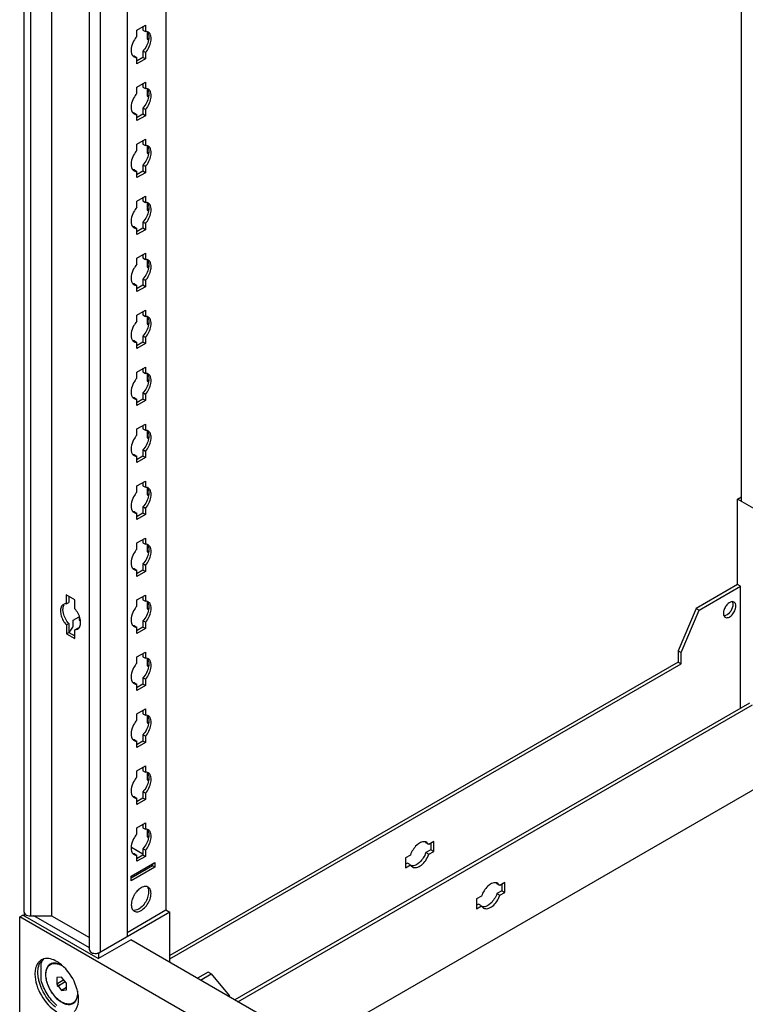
# Model space of a CAD drawing. Header units: millimetres. Extents: x 474 to 1324, y 193 to 2317.
# Tile 8 of 39: x 474 to 734, y 564 to 917. Entities that reach past the tile are written whole.
import ezdxf

# ---------------------------------------------------------------- set-up
doc = ezdxf.new("R2010")
doc.units = ezdxf.units.MM
doc.header["$LTSCALE"] = 163.201859
doc.layers.get('0').update_dxf_attribs({"linetype": 'CONTINUOUS'})
doc.layers.add('INTFCLR_91591', color=7, linetype='CONTINUOUS')
doc.layers.add('INTFCLR_97', color=7, linetype='CONTINUOUS')

msp = doc.modelspace()

# ---------------------------------------------------------------- linework, layer by layer
at = {"color": 7}
for p, q in [((475.64, 596.99), (475.64, 2105.07)), ((477.89, 2103.77), (477.89, 595.69)), ((485.44, 2100.09), (485.44, 595.69)), ((498.97, 583.52), (498.97, 2091.6)), ((502.81, 2090.07), (502.81, 582.6)), ((512.43, 2084.52), (512.43, 588.15)), ((526.32, 2076.49), (526.32, 597.8)), ((732.45, 744.16), (732.45, 1957.49)), ((515.97, 913), (519.01, 914.75)), ((518.12, 914.24), (518.12, 913.04)), ((519.01, 914.75), (519.01, 912.53)), ((515.97, 910.77), (515.97, 913)), ((518.12, 913.04), (519.01, 912.53)), ((519.68, 912.29), (519.68, 909.79)), ((520.12, 910.04), (519.68, 909.79)), ((519.68, 909.79), (520.12, 909.54)), ((515.08, 903.73), (515.97, 903.22)), ((515.97, 900.99), (515.97, 903.22)), ((518.12, 903.26), (516.05, 902.06)), ((519.01, 904.97), (518.12, 905.48)), ((518.12, 905.48), (518.12, 903.26)), ((519.01, 902.75), (518.12, 903.26)), ((519.01, 904.97), (519.01, 902.75)), ((519.01, 902.75), (515.97, 900.99)), ((515.97, 892.58), (519.01, 894.34)), ((515.97, 890.36), (515.97, 892.58)), ((518.12, 893.83), (518.12, 892.62)), ((518.12, 892.62), (519.01, 892.11)), ((519.01, 894.34), (519.01, 892.11)), ((519.68, 891.87), (519.68, 889.38)), ((520.12, 889.63), (519.68, 889.38)), ((519.68, 889.38), (520.12, 889.12)), ((515.08, 883.32), (515.97, 882.81)), ((515.97, 880.58), (515.97, 882.81)), ((519.01, 882.34), (515.97, 880.58)), ((518.12, 882.85), (516.05, 881.65)), ((519.01, 884.56), (518.12, 885.07)), ((518.12, 885.07), (518.12, 882.85)), ((519.01, 882.34), (518.12, 882.85)), ((519.01, 884.56), (519.01, 882.34)), ((515.97, 872.17), (519.01, 873.93)), ((515.97, 869.94), (515.97, 872.17)), ((518.12, 873.42), (518.12, 872.21)), ((518.12, 872.21), (519.01, 871.7)), ((519.01, 873.93), (519.01, 871.7)), ((519.68, 871.46), (519.68, 868.97)), ((520.12, 869.22), (519.68, 868.97)), ((519.68, 868.97), (520.12, 868.71)), ((519.01, 864.15), (518.12, 864.66)), ((518.12, 864.66), (518.12, 862.43)), ((515.08, 862.9), (515.97, 862.39)), ((515.97, 860.17), (515.97, 862.39)), ((519.01, 861.92), (515.97, 860.17)), ((518.12, 862.43), (516.05, 861.23)), ((519.01, 861.92), (518.12, 862.43)), ((519.01, 864.15), (519.01, 861.92)), ((515.97, 851.76), (519.01, 853.51)), ((515.97, 849.53), (515.97, 851.76)), ((518.12, 853), (518.12, 851.8)), ((518.12, 851.8), (519.01, 851.29)), ((519.01, 853.51), (519.01, 851.29)), ((519.68, 851.05), (519.68, 848.55)), ((520.12, 848.81), (519.68, 848.55)), ((519.68, 848.55), (520.12, 848.3)), ((519.01, 843.74), (518.12, 844.25)), ((518.12, 844.25), (518.12, 842.02)), ((519.01, 843.74), (519.01, 841.51)), ((515.08, 842.49), (515.97, 841.98)), ((515.97, 839.75), (515.97, 841.98)), ((519.01, 841.51), (515.97, 839.75)), ((518.12, 842.02), (516.05, 840.82)), ((519.01, 841.51), (518.12, 842.02)), ((515.97, 831.34), (519.01, 833.1)), ((518.12, 832.59), (518.12, 831.39)), ((519.01, 833.1), (519.01, 830.88)), ((515.97, 829.12), (515.97, 831.34)), ((518.12, 831.39), (519.01, 830.88)), ((519.68, 830.64), (519.68, 828.14)), ((520.12, 828.39), (519.68, 828.14)), ((519.68, 828.14), (520.12, 827.89)), ((515.08, 822.08), (515.97, 821.57)), ((519.01, 823.32), (518.12, 823.83)), ((518.12, 823.83), (518.12, 821.61)), ((519.01, 823.32), (519.01, 821.1)), ((515.97, 819.34), (515.97, 821.57)), ((519.01, 821.1), (515.97, 819.34)), ((518.12, 821.61), (516.05, 820.41)), ((519.01, 821.1), (518.12, 821.61)), ((515.97, 810.93), (519.01, 812.69)), ((518.12, 812.18), (518.12, 810.97)), ((519.01, 812.69), (519.01, 810.46)), ((515.97, 808.71), (515.97, 810.93)), ((518.12, 810.97), (519.01, 810.46)), ((519.68, 810.22), (519.68, 807.73)), ((520.12, 807.98), (519.68, 807.73)), ((519.68, 807.73), (520.12, 807.47)), ((515.08, 801.67), (515.97, 801.15)), ((515.97, 798.93), (515.97, 801.15)), ((518.12, 801.2), (516.05, 800)), ((519.01, 802.91), (518.12, 803.42)), ((518.12, 803.42), (518.12, 801.2)), ((519.01, 800.69), (518.12, 801.2)), ((519.01, 802.91), (519.01, 800.69)), ((519.01, 800.69), (515.97, 798.93)), ((515.97, 790.52), (519.01, 792.28)), ((515.97, 788.29), (515.97, 790.52)), ((518.12, 791.76), (518.12, 790.56)), ((518.12, 790.56), (519.01, 790.05)), ((519.01, 792.28), (519.01, 790.05)), ((519.68, 789.81), (519.68, 787.31)), ((520.12, 787.57), (519.68, 787.31)), ((519.68, 787.31), (520.12, 787.06)), ((515.08, 781.25), (515.97, 780.74)), ((515.97, 778.52), (515.97, 780.74)), ((519.01, 780.27), (515.97, 778.52)), ((518.12, 780.78), (516.05, 779.58)), ((519.01, 782.5), (518.12, 783.01)), ((518.12, 783.01), (518.12, 780.78)), ((519.01, 780.27), (518.12, 780.78)), ((519.01, 782.5), (519.01, 780.27)), ((515.97, 770.11), (519.01, 771.86)), ((515.97, 767.88), (515.97, 770.11)), ((518.12, 771.35), (518.12, 770.15)), ((518.12, 770.15), (519.01, 769.64)), ((519.01, 771.86), (519.01, 769.64)), ((519.68, 769.4), (519.68, 766.9)), ((520.12, 767.16), (519.68, 766.9)), ((519.68, 766.9), (520.12, 766.65)), ((519.01, 762.09), (518.12, 762.6)), ((518.12, 762.6), (518.12, 760.37)), ((519.01, 762.09), (519.01, 759.86)), ((515.08, 760.84), (515.97, 760.33)), ((515.97, 758.1), (515.97, 760.33)), ((519.01, 759.86), (515.97, 758.1)), ((518.12, 760.37), (516.05, 759.17)), ((519.01, 759.86), (518.12, 760.37)), ((515.97, 749.69), (519.01, 751.45)), ((519.01, 751.45), (519.01, 749.22)), ((515.97, 747.47), (515.97, 749.69)), ((518.12, 750.94), (518.12, 749.74)), ((518.12, 749.74), (519.01, 749.22)), ((519.68, 748.99), (519.68, 746.49)), ((520.12, 746.74), (519.68, 746.49)), ((519.68, 746.49), (520.12, 746.24)), ((731.03, 744.98), (732.45, 745.79)), ((757.55, 729.67), (731.03, 744.98)), ((731.03, 714.36), (731.03, 744.98)), ((519.01, 741.67), (518.12, 742.18)), ((518.12, 742.18), (518.12, 739.96)), ((519.01, 741.67), (519.01, 739.45)), ((515.08, 740.43), (515.97, 739.92)), ((515.97, 737.69), (515.97, 739.92)), ((519.01, 739.45), (515.97, 737.69)), ((518.12, 739.96), (516.05, 738.76)), ((519.01, 739.45), (518.12, 739.96)), ((515.97, 729.28), (519.01, 731.04)), ((518.12, 730.53), (518.12, 729.32)), ((519.01, 731.04), (519.01, 728.81)), ((515.97, 727.06), (515.97, 729.28)), ((518.12, 729.32), (519.01, 728.81)), ((519.68, 728.57), (519.68, 726.08)), ((520.12, 726.33), (519.68, 726.08)), ((519.68, 726.08), (520.12, 725.82)), ((515.08, 720.01), (515.97, 719.5)), ((519.01, 721.26), (518.12, 721.77)), ((518.12, 721.77), (518.12, 719.55)), ((519.01, 721.26), (519.01, 719.03)), ((515.97, 717.28), (515.97, 719.5)), ((519.01, 719.03), (515.97, 717.28)), ((518.12, 719.55), (516.05, 718.35)), ((519.01, 719.03), (518.12, 719.55)), ((731.03, 714.36), (716.18, 705.78)), ((717.24, 705.17), (732.09, 713.75)), ((732.09, 713.75), (731.03, 714.36)), ((732.09, 670.06), (732.09, 713.75)), ((493.73, 708.89), (490.69, 710.64)), ((490.69, 710.64), (490.69, 707.48)), ((491.57, 710.13), (491.57, 707.99)), ((515.97, 708.87), (519.01, 710.62)), ((518.12, 710.11), (518.12, 708.91)), ((519.01, 710.62), (519.01, 708.4)), ((490.69, 707.48), (491.57, 707.99)), ((493.73, 705.73), (493.73, 708.89)), ((515.97, 706.64), (515.97, 708.87)), ((518.12, 708.91), (519.01, 708.4)), ((519.68, 708.16), (519.68, 705.66)), ((520.12, 705.92), (519.68, 705.66)), ((519.68, 705.66), (520.12, 705.41)), ((716.18, 705.78), (709.82, 690.68)), ((716.18, 705.78), (717.24, 705.17)), ((493.16, 701.62), (495.32, 702.87)), ((495.32, 703.01), (495.32, 701.66)), ((710.88, 690.07), (717.24, 705.17)), ((491.59, 700.42), (490.7, 699.91)), ((490.7, 699.91), (490.7, 696.75)), ((491.59, 700.42), (491.59, 697.26)), ((493.16, 699.4), (493.16, 701.62)), ((493.74, 698.17), (494.63, 698.68)), ((495.32, 701.66), (495.71, 701.44)), ((515.08, 699.6), (515.97, 699.09)), ((515.97, 696.87), (515.97, 699.09)), ((519.01, 698.62), (515.97, 696.87)), ((518.12, 699.13), (516.05, 697.93)), ((519.01, 700.85), (518.12, 701.36)), ((518.12, 701.36), (518.12, 699.13)), ((519.01, 698.62), (518.12, 699.13)), ((519.01, 700.85), (519.01, 698.62)), ((490.7, 696.75), (491.59, 697.26)), ((490.7, 696.75), (493.74, 695)), ((491.59, 697.26), (493.74, 696.02)), ((493.74, 698.17), (494.76, 698.41)), ((493.74, 695), (493.74, 698.17)), ((515.97, 688.46), (519.01, 690.21)), ((515.97, 686.23), (515.97, 688.46)), ((518.12, 689.7), (518.12, 688.5)), ((518.12, 688.5), (519.01, 687.99)), ((519.01, 690.21), (519.01, 687.99)), ((709.82, 690.68), (710.88, 690.07)), ((709.82, 690.68), (709.82, 686.6)), ((710.88, 685.98), (710.88, 690.07)), ((519.68, 687.75), (519.68, 685.25)), ((520.12, 685.51), (519.68, 685.25)), ((519.68, 685.25), (520.12, 685)), ((709.82, 686.6), (527.74, 581.47)), ((527.74, 580.25), (710.88, 685.98)), ((709.82, 686.6), (710.88, 685.98)), ((519.01, 680.44), (518.12, 680.95)), ((518.12, 680.95), (518.12, 678.72)), ((515.08, 679.19), (515.97, 678.68)), ((515.97, 676.45), (515.97, 678.68)), ((519.01, 678.21), (515.97, 676.45)), ((518.12, 678.72), (516.05, 677.52)), ((519.01, 678.21), (518.12, 678.72)), ((519.01, 680.44), (519.01, 678.21)), ((735.27, 671.9), (551.07, 565.55)), ((552.13, 564.94), (736.33, 671.29)), ((515.97, 668.04), (519.01, 669.8)), ((515.97, 665.82), (515.97, 668.04)), ((518.12, 669.29), (518.12, 668.08)), ((518.12, 668.08), (519.01, 667.57)), ((519.01, 669.8), (519.01, 667.57)), ((519.68, 667.34), (519.68, 664.84)), ((520.12, 665.09), (519.68, 664.84)), ((519.68, 664.84), (520.12, 664.59)), ((519.01, 660.02), (518.12, 660.53)), ((518.12, 660.53), (518.12, 658.31)), ((519.01, 660.02), (519.01, 657.8)), ((515.08, 658.78), (515.97, 658.27)), ((515.97, 656.04), (515.97, 658.27)), ((519.01, 657.8), (515.97, 656.04)), ((518.12, 658.31), (516.05, 657.11)), ((519.01, 657.8), (518.12, 658.31)), ((758.25, 653.32), (578.65, 549.63)), ((515.97, 647.63), (519.01, 649.39)), ((519.01, 649.39), (519.01, 647.16)), ((515.97, 645.41), (515.97, 647.63)), ((518.12, 648.88), (518.12, 647.67)), ((518.12, 647.67), (519.01, 647.16)), ((519.68, 646.92), (519.68, 644.43)), ((520.12, 644.68), (519.68, 644.43)), ((519.68, 644.43), (520.12, 644.17)), ((519.01, 639.61), (518.12, 640.12)), ((518.12, 640.12), (518.12, 637.89)), ((519.01, 639.61), (519.01, 637.38)), ((515.08, 638.36), (515.97, 637.85)), ((515.97, 635.63), (515.97, 637.85)), ((519.01, 637.38), (515.97, 635.63)), ((518.12, 637.89), (516.05, 636.7)), ((519.01, 637.38), (518.12, 637.89)), ((515.97, 627.22), (519.01, 628.97)), ((518.12, 628.46), (518.12, 627.26)), ((519.01, 628.97), (519.01, 626.75)), ((515.97, 624.99), (515.97, 627.22)), ((518.12, 627.26), (519.01, 626.75)), ((519.68, 626.51), (519.68, 624.01)), ((520.12, 624.27), (519.68, 624.01)), ((519.68, 624.01), (520.12, 623.76)), ((620.46, 621.25), (619.4, 621.86)), ((620.46, 621.25), (619.74, 622.02)), ((622.24, 622.28), (620.46, 621.25)), ((621.18, 621.67), (621.18, 619.38)), ((622.24, 618.77), (622.24, 622.28)), ((513.97, 620.25), (518.12, 617.85)), ((515.08, 617.95), (515.97, 617.44)), ((515.97, 615.22), (515.97, 617.44)), ((518.12, 617.48), (516.05, 616.28)), ((519.01, 619.2), (518.12, 619.71)), ((518.12, 619.71), (518.12, 617.48)), ((519.01, 616.97), (518.12, 617.48)), ((519.01, 619.2), (519.01, 616.97)), ((613.92, 617.47), (612.13, 616.44)), ((621.18, 619.38), (619.4, 618.35)), ((619.4, 618.35), (620.46, 617.74)), ((620.46, 617.74), (622.24, 618.77)), ((622.24, 618.77), (621.18, 619.38)), ((513.95, 609.85), (522.44, 614.75)), ((519.01, 616.97), (515.97, 615.22)), ((521.55, 614.24), (521.55, 613.62)), ((522.44, 614.75), (522.44, 613.11)), ((612.13, 616.44), (612.13, 612.93)), ((612.86, 614.57), (612.13, 614.15)), ((612.13, 612.93), (613.92, 613.96)), ((613.92, 613.96), (612.86, 614.57)), ((521.55, 613.62), (513.95, 609.24)), ((522.44, 613.11), (513.95, 608.22)), ((522.44, 613.11), (521.55, 613.62)), ((513.95, 608.22), (513.95, 609.85)), ((645.91, 606.55), (644.85, 607.16)), ((645.91, 606.55), (645.19, 607.32)), ((647.7, 607.58), (645.91, 606.55)), ((646.64, 606.97), (646.64, 604.68)), ((647.7, 604.07), (647.7, 607.58)), ((646.64, 604.68), (644.85, 603.65)), ((644.85, 603.65), (645.91, 603.04)), ((645.91, 603.04), (647.7, 604.07)), ((646.64, 604.68), (647.7, 604.07)), ((639.37, 602.77), (637.59, 601.74)), ((637.59, 601.74), (637.59, 598.23)), ((638.31, 599.88), (637.59, 599.46)), ((639.37, 599.26), (638.31, 599.88)), ((475.77, 595.56), (475.77, 596.76)), ((527.74, 596.99), (502.28, 582.29)), ((512.43, 589.78), (526.32, 597.8)), ((526.32, 597.8), (527.74, 596.99)), ((527.74, 579.03), (527.74, 596.99)), ((637.59, 598.23), (639.37, 599.26)), ((474, 595.35), (475.06, 595.97)), ((1039.69, 268.76), (474, 595.35)), ((474, 519.83), (474, 595.35)), ((502.11, 580.35), (475.06, 595.97)), ((477.89, 595.69), (485.44, 595.69)), ((498.97, 584.2), (479.08, 595.69)), ((485.44, 595.69), (498.97, 587.88)), ((502.11, 580.35), (513.77, 587.09)), ((909.1, 358.85), (513.77, 587.09)), ((502.28, 582.29), (502.01, 582.45)), ((502.28, 580.45), (502.28, 582.29)), ((485.55, 578.6), (485.02, 578.29)), ((481.65, 572.77), (481.65, 578.48)), ((541.53, 575.55), (537.64, 573.31)), ((542.59, 574.94), (541.53, 575.55)), ((489.02, 573.74), (487.25, 573.58)), ((487.25, 573.58), (487.25, 571.21)), ((489.85, 572.71), (487.25, 571.21)), ((490.8, 571.53), (489.02, 573.74)), ((490.8, 569.16), (490.8, 571.53)), ((538.7, 572.7), (542.59, 574.94)), ((542.59, 574.94), (548.95, 567.19)), ((487.25, 571.21), (489.02, 569)), ((490.8, 570.03), (489.02, 569)), ((489.02, 569), (490.8, 569.16)), ((493.71, 564.83), (493.02, 564.44)), ((548.95, 567.19), (548.95, 566.78))]:
    msp.add_line(p, q, dxfattribs=at)
for centre, radius, start, end in [((515.79, 904.94), 1.71, 226.6668, 240.1461), ((515.79, 884.53), 1.71, 226.6668, 240.1461), ((515.79, 864.12), 1.71, 226.6668, 240.1461), ((515.79, 843.7), 1.71, 226.6668, 240.1461), ((515.79, 823.29), 1.71, 226.6668, 240.1461), ((515.79, 802.88), 1.71, 226.6668, 240.1461), ((515.79, 782.47), 1.71, 226.6668, 240.1461), ((515.79, 762.05), 1.71, 226.6668, 240.1461), ((515.79, 741.64), 1.71, 226.6668, 240.1461), ((515.79, 721.23), 1.71, 226.6668, 240.1461), ((499.74, 693.58), 8.78, 143.6165, 156.2127), ((499.21, 693.98), 8.13, 138.1543, 143.6996), ((515.79, 700.81), 1.71, 226.6668, 240.1461), ((515.79, 680.4), 1.71, 226.6668, 240.1461), ((515.79, 659.99), 1.71, 226.6668, 240.1461), ((515.79, 639.58), 1.71, 226.6668, 240.1461), ((515.79, 619.16), 1.71, 226.6668, 240.1461), ((614.49, 615.52), 1.96, 261.0829, 262.6408), ((522.34, 598.89), 8.49, 142.9191, 149.7168), ((519.15, 604.56), 1.68, 60.0136, 73.1942), ((639.95, 600.82), 1.96, 261.0829, 262.6408), ((483.6, 576.67), 3.73, 108.1326, 119.9701), ((483.66, 576.51), 3.89, 104.4365, 108.1423), ((486.34, 576.02), 2.77, 107.1216, 119.2874), ((486.31, 576.07), 2.71, 119.3585, 120.3922), ((490.95, 574.69), 7.68, 180.0006, 180.4645), ((487.23, 568.1), 7.45, 359.6176, 0.0003), ((480.64, 565.44), 14.44, 10.3307, 12.5407), ((491.74, 566.67), 2.71, 299.3589, 300.392)]:
    msp.add_arc(centre, radius, start, end, dxfattribs=at)
for points, knots in [([(515.97, 910.77), (515.51, 910.26), (514.2, 908.38), (513.41, 905.49), (514.31, 904.07)], [0, 0, 0, 0, 0.288497, 1, 1, 1, 1]), ([(519.42, 912.5), (519.35, 912.51), (519.21, 912.53), (519.08, 912.53), (519.01, 912.53)], [0, 0, 0, 0, 0.493256, 1, 1, 1, 1]), ([(514.31, 904.07), (514.35, 904), (514.45, 903.87), (514.56, 903.75), (514.61, 903.7)], [0, 0, 0, 0, 0.507362, 1, 1, 1, 1]), ([(515.08, 903.73), (515.01, 903.73), (514.87, 903.73), (514.74, 903.74), (514.67, 903.75)], [0, 0, 0, 0, 0.506746, 1, 1, 1, 1]), ([(515.48, 903.25), (515.55, 903.24), (515.72, 903.22), (515.88, 903.21), (515.97, 903.22)], [0, 0, 0, 0, 0.492174, 1, 1, 1, 1]), ([(515.97, 890.36), (515.51, 889.85), (514.2, 887.97), (513.41, 885.08), (514.31, 883.66)], [0, 0, 0, 0, 0.288497, 1, 1, 1, 1]), ([(519.42, 892.09), (519.35, 892.1), (519.21, 892.11), (519.08, 892.12), (519.01, 892.11)], [0, 0, 0, 0, 0.493256, 1, 1, 1, 1]), ([(514.31, 883.66), (514.35, 883.59), (514.45, 883.46), (514.56, 883.34), (514.61, 883.28)], [0, 0, 0, 0, 0.507362, 1, 1, 1, 1]), ([(515.08, 883.32), (515.01, 883.31), (514.87, 883.31), (514.74, 883.33), (514.67, 883.34)], [0, 0, 0, 0, 0.506746, 1, 1, 1, 1]), ([(515.48, 882.84), (515.55, 882.83), (515.72, 882.8), (515.88, 882.8), (515.97, 882.81)], [0, 0, 0, 0, 0.492174, 1, 1, 1, 1]), ([(519.42, 871.68), (519.35, 871.69), (519.21, 871.7), (519.08, 871.7), (519.01, 871.7)], [0, 0, 0, 0, 0.493256, 1, 1, 1, 1]), ([(515.97, 869.94), (515.51, 869.44), (514.2, 867.55), (513.41, 864.67), (514.31, 863.24)], [0, 0, 0, 0, 0.288497, 1, 1, 1, 1]), ([(514.31, 863.24), (514.35, 863.18), (514.45, 863.04), (514.56, 862.92), (514.61, 862.87)], [0, 0, 0, 0, 0.507362, 1, 1, 1, 1]), ([(515.08, 862.9), (515.01, 862.9), (514.87, 862.9), (514.74, 862.92), (514.67, 862.93)], [0, 0, 0, 0, 0.506746, 1, 1, 1, 1]), ([(515.48, 862.43), (515.55, 862.41), (515.72, 862.39), (515.88, 862.39), (515.97, 862.39)], [0, 0, 0, 0, 0.492174, 1, 1, 1, 1]), ([(519.42, 851.26), (519.35, 851.28), (519.21, 851.29), (519.08, 851.29), (519.01, 851.29)], [0, 0, 0, 0, 0.493256, 1, 1, 1, 1]), ([(515.97, 849.53), (515.51, 849.02), (514.2, 847.14), (513.41, 844.25), (514.31, 842.83)], [0, 0, 0, 0, 0.288497, 1, 1, 1, 1]), ([(514.31, 842.83), (514.35, 842.76), (514.45, 842.63), (514.56, 842.51), (514.61, 842.46)], [0, 0, 0, 0, 0.507362, 1, 1, 1, 1]), ([(515.08, 842.49), (515.01, 842.49), (514.87, 842.49), (514.74, 842.5), (514.67, 842.51)], [0, 0, 0, 0, 0.506746, 1, 1, 1, 1]), ([(515.48, 842.02), (515.55, 842), (515.72, 841.98), (515.88, 841.98), (515.97, 841.98)], [0, 0, 0, 0, 0.492174, 1, 1, 1, 1]), ([(515.97, 829.12), (515.51, 828.61), (514.2, 826.73), (513.41, 823.84), (514.31, 822.42)], [0, 0, 0, 0, 0.288497, 1, 1, 1, 1]), ([(519.42, 830.85), (519.35, 830.86), (519.21, 830.88), (519.08, 830.88), (519.01, 830.88)], [0, 0, 0, 0, 0.493256, 1, 1, 1, 1]), ([(514.31, 822.42), (514.35, 822.35), (514.45, 822.22), (514.56, 822.1), (514.61, 822.04)], [0, 0, 0, 0, 0.507362, 1, 1, 1, 1]), ([(515.08, 822.08), (515.01, 822.07), (514.87, 822.08), (514.74, 822.09), (514.67, 822.1)], [0, 0, 0, 0, 0.506746, 1, 1, 1, 1]), ([(515.48, 821.6), (515.55, 821.59), (515.72, 821.57), (515.88, 821.56), (515.97, 821.57)], [0, 0, 0, 0, 0.492174, 1, 1, 1, 1]), ([(515.97, 808.71), (515.51, 808.2), (514.2, 806.31), (513.41, 803.43), (514.31, 802.01)], [0, 0, 0, 0, 0.288497, 1, 1, 1, 1]), ([(519.42, 810.44), (519.35, 810.45), (519.21, 810.46), (519.08, 810.47), (519.01, 810.46)], [0, 0, 0, 0, 0.493256, 1, 1, 1, 1]), ([(514.31, 802.01), (514.35, 801.94), (514.45, 801.81), (514.56, 801.69), (514.61, 801.63)], [0, 0, 0, 0, 0.507362, 1, 1, 1, 1]), ([(515.08, 801.67), (515.01, 801.66), (514.87, 801.66), (514.74, 801.68), (514.67, 801.69)], [0, 0, 0, 0, 0.506746, 1, 1, 1, 1]), ([(515.48, 801.19), (515.55, 801.18), (515.72, 801.15), (515.88, 801.15), (515.97, 801.15)], [0, 0, 0, 0, 0.492174, 1, 1, 1, 1]), ([(515.97, 788.29), (515.51, 787.79), (514.2, 785.9), (513.41, 783.02), (514.31, 781.59)], [0, 0, 0, 0, 0.288497, 1, 1, 1, 1]), ([(519.42, 790.03), (519.35, 790.04), (519.21, 790.05), (519.08, 790.05), (519.01, 790.05)], [0, 0, 0, 0, 0.493256, 1, 1, 1, 1]), ([(514.31, 781.59), (514.35, 781.53), (514.45, 781.39), (514.56, 781.27), (514.61, 781.22)], [0, 0, 0, 0, 0.507362, 1, 1, 1, 1]), ([(515.08, 781.25), (515.01, 781.25), (514.87, 781.25), (514.74, 781.27), (514.67, 781.28)], [0, 0, 0, 0, 0.506746, 1, 1, 1, 1]), ([(515.48, 780.78), (515.55, 780.76), (515.72, 780.74), (515.88, 780.74), (515.97, 780.74)], [0, 0, 0, 0, 0.492174, 1, 1, 1, 1]), ([(519.42, 769.61), (519.35, 769.62), (519.21, 769.64), (519.08, 769.64), (519.01, 769.64)], [0, 0, 0, 0, 0.493256, 1, 1, 1, 1]), ([(515.97, 767.88), (515.51, 767.37), (514.2, 765.49), (513.41, 762.6), (514.31, 761.18)], [0, 0, 0, 0, 0.288497, 1, 1, 1, 1]), ([(514.31, 761.18), (514.35, 761.11), (514.45, 760.98), (514.56, 760.86), (514.61, 760.81)], [0, 0, 0, 0, 0.507362, 1, 1, 1, 1]), ([(515.08, 760.84), (515.01, 760.84), (514.87, 760.84), (514.74, 760.85), (514.67, 760.86)], [0, 0, 0, 0, 0.506746, 1, 1, 1, 1]), ([(515.48, 760.37), (515.55, 760.35), (515.72, 760.33), (515.88, 760.33), (515.97, 760.33)], [0, 0, 0, 0, 0.492174, 1, 1, 1, 1]), ([(519.42, 749.2), (519.35, 749.21), (519.21, 749.23), (519.08, 749.23), (519.01, 749.22)], [0, 0, 0, 0, 0.493256, 1, 1, 1, 1]), ([(515.97, 747.47), (515.51, 746.96), (514.2, 745.08), (513.41, 742.19), (514.31, 740.77)], [0, 0, 0, 0, 0.288497, 1, 1, 1, 1]), ([(514.31, 740.77), (514.35, 740.7), (514.45, 740.57), (514.56, 740.45), (514.61, 740.39)], [0, 0, 0, 0, 0.507362, 1, 1, 1, 1]), ([(515.08, 740.43), (515.01, 740.42), (514.87, 740.43), (514.74, 740.44), (514.67, 740.45)], [0, 0, 0, 0, 0.506746, 1, 1, 1, 1]), ([(515.48, 739.95), (515.55, 739.94), (515.72, 739.92), (515.88, 739.91), (515.97, 739.92)], [0, 0, 0, 0, 0.492174, 1, 1, 1, 1]), ([(515.97, 727.06), (515.51, 726.55), (514.2, 724.66), (513.41, 721.78), (514.31, 720.36)], [0, 0, 0, 0, 0.288497, 1, 1, 1, 1]), ([(519.42, 728.79), (519.35, 728.8), (519.21, 728.81), (519.08, 728.82), (519.01, 728.81)], [0, 0, 0, 0, 0.493256, 1, 1, 1, 1]), ([(514.31, 720.36), (514.35, 720.29), (514.45, 720.16), (514.56, 720.04), (514.61, 719.98)], [0, 0, 0, 0, 0.507362, 1, 1, 1, 1]), ([(515.08, 720.01), (515.01, 720.01), (514.87, 720.01), (514.74, 720.03), (514.67, 720.04)], [0, 0, 0, 0, 0.506746, 1, 1, 1, 1]), ([(515.48, 719.54), (515.55, 719.53), (515.72, 719.5), (515.88, 719.5), (515.97, 719.5)], [0, 0, 0, 0, 0.492174, 1, 1, 1, 1]), ([(490.69, 707.48), (490.6, 707.48), (490.43, 707.48), (490.27, 707.46), (490.19, 707.44)], [0, 0, 0, 0, 0.508153, 1, 1, 1, 1]), ([(495.81, 700.75), (495.81, 701.16), (495.58, 702.98), (494.66, 704.68), (493.73, 705.73)], [0, 0, 0, 0, 0.230159, 1, 1, 1, 1]), ([(515.97, 706.64), (515.51, 706.14), (514.2, 704.25), (513.41, 701.37), (514.31, 699.94)], [0, 0, 0, 0, 0.288497, 1, 1, 1, 1]), ([(519.42, 708.38), (519.35, 708.39), (519.21, 708.4), (519.08, 708.4), (519.01, 708.4)], [0, 0, 0, 0, 0.493256, 1, 1, 1, 1]), ([(729.08, 708.25), (728.69, 708.21), (727.87, 707.83), (726.9, 706.83), (726.19, 705.53), (725.98, 704.56), (725.98, 704.09)], [0, 0, 0, 0, 0.209027, 0.469271, 0.747282, 1, 1, 1, 1]), ([(726.63, 702.65), (726.96, 702.46), (727.68, 702.49), (728.46, 702.94), (729.32, 703.69), (730.12, 704.93), (730.43, 706.1), (730.43, 706.66)], [0, 0, 0, 0, 0.183271, 0.301469, 0.436196, 0.728893, 1, 1, 1, 1]), ([(729.37, 707.27), (729.37, 706.42), (728.75, 704.8), (727.52, 703.52), (726.76, 703.24)], [0, 0, 0, 0, 0.512299, 1, 1, 1, 1]), ([(729.15, 708.25), (729.19, 708.19), (729.33, 707.88), (729.37, 707.53), (729.37, 707.27)], [0, 0, 0, 0, 0.227931, 1, 1, 1, 1]), ([(730.43, 706.66), (730.43, 706.96), (730.36, 707.52), (729.99, 707.98), (729.78, 708.1)], [0, 0, 0, 0, 0.550846, 1, 1, 1, 1]), ([(491.59, 700.42), (490.64, 701.47), (489.72, 703.18), (489.48, 705), (489.48, 705.42)], [0, 0, 0, 0, 0.769785, 1, 1, 1, 1]), ([(725.98, 704.09), (725.98, 704), (725.99, 703.67), (726.07, 703.33), (726.19, 703.12)], [0, 0, 0, 0, 0.273775, 1, 1, 1, 1]), ([(495.11, 698.72), (495.03, 698.71), (494.87, 698.68), (494.71, 698.68), (494.63, 698.68)], [0, 0, 0, 0, 0.492185, 1, 1, 1, 1]), ([(494.76, 698.41), (494.83, 698.45), (494.96, 698.54), (495.08, 698.65), (495.14, 698.71)], [0, 0, 0, 0, 0.497005, 1, 1, 1, 1]), ([(514.31, 699.94), (514.35, 699.88), (514.45, 699.74), (514.56, 699.62), (514.61, 699.57)], [0, 0, 0, 0, 0.507362, 1, 1, 1, 1]), ([(515.08, 699.6), (515.01, 699.6), (514.87, 699.6), (514.74, 699.61), (514.67, 699.63)], [0, 0, 0, 0, 0.506746, 1, 1, 1, 1]), ([(515.48, 699.13), (515.55, 699.11), (515.72, 699.09), (515.88, 699.09), (515.97, 699.09)], [0, 0, 0, 0, 0.492174, 1, 1, 1, 1]), ([(519.42, 687.96), (519.35, 687.97), (519.21, 687.99), (519.08, 687.99), (519.01, 687.99)], [0, 0, 0, 0, 0.493256, 1, 1, 1, 1]), ([(515.97, 686.23), (515.51, 685.72), (514.2, 683.84), (513.41, 680.95), (514.31, 679.53)], [0, 0, 0, 0, 0.288497, 1, 1, 1, 1]), ([(514.31, 679.53), (514.35, 679.46), (514.45, 679.33), (514.56, 679.21), (514.61, 679.16)], [0, 0, 0, 0, 0.507362, 1, 1, 1, 1]), ([(515.08, 679.19), (515.01, 679.19), (514.87, 679.19), (514.74, 679.2), (514.67, 679.21)], [0, 0, 0, 0, 0.506746, 1, 1, 1, 1]), ([(515.48, 678.72), (515.55, 678.7), (515.72, 678.68), (515.88, 678.68), (515.97, 678.68)], [0, 0, 0, 0, 0.492174, 1, 1, 1, 1]), ([(519.42, 667.55), (519.35, 667.56), (519.21, 667.58), (519.08, 667.58), (519.01, 667.57)], [0, 0, 0, 0, 0.493256, 1, 1, 1, 1]), ([(515.97, 665.82), (515.51, 665.31), (514.2, 663.43), (513.41, 660.54), (514.31, 659.12)], [0, 0, 0, 0, 0.288497, 1, 1, 1, 1]), ([(514.31, 659.12), (514.35, 659.05), (514.45, 658.92), (514.56, 658.8), (514.61, 658.74)], [0, 0, 0, 0, 0.507362, 1, 1, 1, 1]), ([(515.08, 658.78), (515.01, 658.77), (514.87, 658.78), (514.74, 658.79), (514.67, 658.8)], [0, 0, 0, 0, 0.506746, 1, 1, 1, 1]), ([(515.48, 658.3), (515.55, 658.29), (515.72, 658.27), (515.88, 658.26), (515.97, 658.27)], [0, 0, 0, 0, 0.492174, 1, 1, 1, 1]), ([(519.42, 647.14), (519.35, 647.15), (519.21, 647.16), (519.08, 647.16), (519.01, 647.16)], [0, 0, 0, 0, 0.493256, 1, 1, 1, 1]), ([(515.97, 645.41), (515.51, 644.9), (514.2, 643.01), (513.41, 640.13), (514.31, 638.71)], [0, 0, 0, 0, 0.288497, 1, 1, 1, 1]), ([(514.31, 638.71), (514.35, 638.64), (514.45, 638.51), (514.56, 638.39), (514.61, 638.33)], [0, 0, 0, 0, 0.507362, 1, 1, 1, 1]), ([(515.08, 638.36), (515.01, 638.36), (514.87, 638.36), (514.74, 638.38), (514.67, 638.39)], [0, 0, 0, 0, 0.506746, 1, 1, 1, 1]), ([(515.48, 637.89), (515.55, 637.88), (515.72, 637.85), (515.88, 637.85), (515.97, 637.85)], [0, 0, 0, 0, 0.492174, 1, 1, 1, 1]), ([(515.97, 624.99), (515.51, 624.49), (514.2, 622.6), (513.41, 619.72), (514.31, 618.29)], [0, 0, 0, 0, 0.288497, 1, 1, 1, 1]), ([(519.42, 626.73), (519.35, 626.74), (519.21, 626.75), (519.08, 626.75), (519.01, 626.75)], [0, 0, 0, 0, 0.493256, 1, 1, 1, 1]), ([(619.07, 622.24), (618.02, 622.38), (616.26, 621.32), (614.76, 619.43), (614.14, 618.14), (613.92, 617.47)], [0, 0, 0, 0, 0.431333, 0.712801, 1, 1, 1, 1]), ([(514.31, 618.29), (514.35, 618.22), (514.45, 618.09), (514.56, 617.97), (514.61, 617.92)], [0, 0, 0, 0, 0.507362, 1, 1, 1, 1]), ([(515.08, 617.95), (515.01, 617.95), (514.87, 617.95), (514.74, 617.96), (514.67, 617.98)], [0, 0, 0, 0, 0.506746, 1, 1, 1, 1]), ([(515.48, 617.48), (515.55, 617.46), (515.72, 617.44), (515.88, 617.44), (515.97, 617.44)], [0, 0, 0, 0, 0.492174, 1, 1, 1, 1]), ([(619.4, 618.35), (619.18, 617.68), (618.56, 616.39), (617.05, 614.5), (615.3, 613.44), (614.24, 613.58)], [0, 0, 0, 0, 0.2872, 0.568669, 1, 1, 1, 1]), ([(614.64, 613.19), (615.06, 612.94), (616.31, 612.87), (617.99, 613.87), (619.49, 615.54), (620.21, 616.97), (620.46, 617.74)], [0, 0, 0, 0, 0.181818, 0.417509, 0.702674, 1, 1, 1, 1]), ([(644.53, 607.55), (643.47, 607.68), (641.72, 606.62), (640.21, 604.73), (639.59, 603.45), (639.37, 602.77)], [0, 0, 0, 0, 0.431333, 0.712801, 1, 1, 1, 1]), ([(644.85, 603.65), (644.63, 602.98), (644.01, 601.7), (642.5, 599.81), (640.75, 598.74), (639.7, 598.88)], [0, 0, 0, 0, 0.2872, 0.568669, 1, 1, 1, 1]), ([(640.09, 598.49), (640.52, 598.24), (641.77, 598.17), (643.45, 599.17), (644.95, 600.84), (645.66, 602.27), (645.91, 603.04)], [0, 0, 0, 0, 0.181818, 0.417509, 0.702674, 1, 1, 1, 1]), ([(475.64, 596.99), (475.64, 596.95), (475.64, 596.87), (475.66, 596.79), (475.68, 596.75)], [0, 0, 0, 0, 0.495899, 1, 1, 1, 1]), ([(475.68, 596.75), (475.69, 596.69), (475.75, 596.58), (475.82, 596.47), (475.86, 596.42)], [0, 0, 0, 0, 0.483424, 1, 1, 1, 1]), ([(475.86, 596.42), (475.89, 596.39), (475.96, 596.32), (476.03, 596.26), (476.07, 596.23)], [0, 0, 0, 0, 0.487568, 1, 1, 1, 1]), ([(514.31, 598.05), (514.34, 598.01), (514.39, 597.92), (514.45, 597.84), (514.48, 597.8)], [0, 0, 0, 0, 0.505962, 1, 1, 1, 1]), ([(517.4, 598.68), (517.2, 598.51), (516.49, 597.98), (515.59, 597.61), (514.95, 597.63)], [0, 0, 0, 0, 0.288047, 1, 1, 1, 1]), ([(514.99, 597.35), (515.2, 597.23), (516.36, 596.89), (517.55, 597.55), (518.26, 598.15)], [0, 0, 0, 0, 0.209965, 1, 1, 1, 1]), ([(498.97, 583.52), (498.97, 583.24), (499.51, 582.44), (501.04, 582.11), (502.28, 582.29), (502.81, 582.6)], [0, 0, 0, 0, 0.184873, 0.58064, 1, 1, 1, 1]), ([(480.85, 579.19), (480.73, 579.06), (480.26, 578.47), (479.94, 577.77), (479.78, 577.22)], [0, 0, 0, 0, 0.236416, 1, 1, 1, 1]), ([(480.52, 575.47), (480.52, 575.78), (480.57, 576.94), (480.86, 578.1), (481.25, 578.85)], [0, 0, 0, 0, 0.273898, 1, 1, 1, 1]), ([(481.65, 578.48), (481.69, 578.59), (481.84, 578.99), (482.05, 579.38), (482.22, 579.65)], [0, 0, 0, 0, 0.259397, 1, 1, 1, 1]), ([(488.92, 578.19), (488.41, 578.61), (486.62, 579.91), (484.2, 580.68), (482.69, 580.29)], [0, 0, 0, 0, 0.297301, 1, 1, 1, 1]), ([(485.02, 578.29), (485.29, 578.45), (485.91, 578.67), (486.94, 578.69), (488.04, 578.41), (488.75, 578.06), (489.1, 577.85)], [0, 0, 0, 0, 0.217008, 0.449872, 0.709417, 1, 1, 1, 1]), ([(488.89, 578.09), (488.33, 578.39), (487.24, 578.84), (486.03, 578.82), (485.52, 578.66)], [0, 0, 0, 0, 0.543344, 1, 1, 1, 1]), ([(479.78, 577.22), (479.72, 577.04), (479.53, 576.27), (479.46, 575.46), (479.46, 574.85)], [0, 0, 0, 0, 0.235669, 1, 1, 1, 1]), ([(480.9, 572.48), (480.83, 572.73), (480.62, 573.72), (480.52, 574.72), (480.52, 575.47)], [0, 0, 0, 0, 0.262138, 1, 1, 1, 1]), ([(484.94, 578.41), (484.67, 578.25), (484.17, 577.83), (483.65, 576.95), (483.33, 575.88), (483.27, 575.1), (483.27, 574.69)], [0, 0, 0, 0, 0.21776, 0.451035, 0.710341, 1, 1, 1, 1]), ([(483.37, 574.63), (483.37, 575.04), (483.43, 575.81), (483.74, 576.87), (484.27, 577.73), (484.76, 578.14), (485.02, 578.29)], [0, 0, 0, 0, 0.289789, 0.549057, 0.782229, 1, 1, 1, 1]), ([(494.74, 568.58), (494.53, 569.49), (493.37, 573.09), (491.11, 576.38), (488.92, 578.19)], [0, 0, 0, 0, 0.24799, 1, 1, 1, 1]), ([(479.46, 574.85), (479.46, 572.18), (481.29, 566.89), (484.95, 562.67), (487.27, 561.34)], [0, 0, 0, 0, 0.50013, 1, 1, 1, 1]), ([(486.8, 563), (486.09, 563.57), (483.41, 566.22), (481.56, 569.71), (480.9, 572.48)], [0, 0, 0, 0, 0.24184, 1, 1, 1, 1]), ([(487.33, 563.58), (485.94, 564.74), (483.58, 567.6), (482.09, 570.98), (481.65, 572.77)], [0, 0, 0, 0, 0.495557, 1, 1, 1, 1]), ([(483.27, 574.63), (483.27, 573.93), (483.48, 572.48), (484.21, 570.34), (485.33, 568.29), (486.74, 566.49), (488.34, 565.07), (490.01, 564.16), (491.64, 563.82), (492.66, 564.07), (493.07, 564.3)], [0, 0, 0, 0, 0.12915, 0.270948, 0.41813, 0.562428, 0.696086, 0.81345, 0.913019, 1, 1, 1, 1]), ([(493.02, 564.44), (492.63, 564.21), (491.62, 563.95), (490.01, 564.27), (488.35, 565.17), (486.77, 566.58), (485.37, 568.37), (484.27, 570.4), (483.56, 572.51), (483.37, 573.95), (483.37, 574.63)], [0, 0, 0, 0, 0.086935, 0.186408, 0.303797, 0.437611, 0.582113, 0.729427, 0.871169, 1, 1, 1, 1]), ([(494.68, 568.05), (494.68, 567.65), (494.61, 566.89), (494.3, 565.85), (493.78, 565), (493.29, 564.59), (493.02, 564.44)], [0, 0, 0, 0, 0.289369, 0.548464, 0.78181, 1, 1, 1, 1]), ([(493.72, 564.81), (494.08, 565.19), (494.65, 566.25), (494.78, 567.42), (494.78, 568.04)], [0, 0, 0, 0, 0.456925, 1, 1, 1, 1]), ([(494.65, 568.86), (494.65, 568.79), (494.67, 568.54), (494.68, 568.29), (494.68, 568.1)], [0, 0, 0, 0, 0.25516, 1, 1, 1, 1]), ([(493.61, 561.46), (493.85, 561.71), (494.78, 562.98), (495.06, 564.63), (495.06, 565.85)], [0, 0, 0, 0, 0.221715, 1, 1, 1, 1])]:
    msp.add_open_spline(points, degree=3, knots=knots, dxfattribs=at)
for points in [[(520.04, 912.29), (519.85, 912.4), (519.63, 912.47), (519.42, 912.5)], [(519.47, 912.56), (519.81, 912.24), (520.02, 911.79), (520.12, 911.34)], [(521, 910.83), (520.87, 911.4), (520.54, 912), (520.04, 912.29)], [(520.12, 911.34), (520.25, 910.74), (520.23, 910.09), (520.12, 909.48)], [(521, 908.97), (521.11, 909.58), (521.14, 910.23), (521, 910.83)], [(520.12, 909.48), (519.86, 908.01), (519.12, 906.59), (518.12, 905.48)], [(519.01, 904.97), (520, 906.08), (520.74, 907.5), (521, 908.97)], [(514.94, 903.46), (515.1, 903.36), (515.29, 903.29), (515.48, 903.25)], [(520.12, 889.07), (519.86, 887.6), (519.12, 886.18), (518.12, 885.07)], [(520.04, 891.87), (519.85, 891.98), (519.63, 892.06), (519.42, 892.09)], [(519.47, 892.15), (519.81, 891.83), (520.02, 891.38), (520.12, 890.93)], [(521, 890.42), (520.87, 890.99), (520.54, 891.59), (520.04, 891.87)], [(520.12, 890.93), (520.25, 890.32), (520.23, 889.68), (520.12, 889.07)], [(521, 888.56), (521.11, 889.17), (521.14, 889.81), (521, 890.42)], [(519.01, 884.56), (520, 885.67), (520.74, 887.09), (521, 888.56)], [(514.94, 883.04), (515.1, 882.95), (515.29, 882.88), (515.48, 882.84)], [(520.04, 871.46), (519.85, 871.57), (519.63, 871.64), (519.42, 871.68)], [(519.47, 871.73), (519.81, 871.42), (520.02, 870.96), (520.12, 870.52)], [(521, 870.01), (520.87, 870.58), (520.54, 871.17), (520.04, 871.46)], [(520.12, 868.65), (519.86, 867.19), (519.12, 865.77), (518.12, 864.66)], [(519.01, 864.15), (520, 865.26), (520.74, 866.68), (521, 868.14)], [(520.12, 870.52), (520.25, 869.91), (520.23, 869.27), (520.12, 868.65)], [(521, 868.14), (521.11, 868.76), (521.14, 869.4), (521, 870.01)], [(514.94, 862.63), (515.1, 862.54), (515.29, 862.47), (515.48, 862.43)], [(520.04, 851.05), (519.85, 851.16), (519.63, 851.23), (519.42, 851.26)], [(519.47, 851.32), (519.81, 851.01), (520.02, 850.55), (520.12, 850.1)], [(521, 849.59), (520.87, 850.16), (520.54, 850.76), (520.04, 851.05)], [(520.12, 848.24), (519.86, 846.78), (519.12, 845.35), (518.12, 844.25)], [(519.01, 843.74), (520, 844.84), (520.74, 846.27), (521, 847.73)], [(520.12, 850.1), (520.25, 849.5), (520.23, 848.85), (520.12, 848.24)], [(521, 847.73), (521.11, 848.34), (521.14, 848.99), (521, 849.59)], [(514.94, 842.22), (515.1, 842.12), (515.29, 842.05), (515.48, 842.02)], [(520.04, 830.64), (519.85, 830.75), (519.63, 830.82), (519.42, 830.85)], [(519.47, 830.91), (519.81, 830.59), (520.02, 830.14), (520.12, 829.69)], [(521, 829.18), (520.87, 829.75), (520.54, 830.35), (520.04, 830.64)], [(520.12, 829.69), (520.25, 829.09), (520.23, 828.44), (520.12, 827.83)], [(521, 827.32), (521.11, 827.93), (521.14, 828.58), (521, 829.18)], [(520.12, 827.83), (519.86, 826.36), (519.12, 824.94), (518.12, 823.83)], [(519.01, 823.32), (520, 824.43), (520.74, 825.85), (521, 827.32)], [(514.94, 821.81), (515.1, 821.71), (515.29, 821.64), (515.48, 821.6)], [(520.04, 810.22), (519.85, 810.33), (519.63, 810.41), (519.42, 810.44)], [(519.47, 810.5), (519.81, 810.18), (520.02, 809.73), (520.12, 809.28)], [(521, 808.77), (520.87, 809.34), (520.54, 809.94), (520.04, 810.22)], [(520.12, 809.28), (520.25, 808.67), (520.23, 808.03), (520.12, 807.42)], [(521, 806.91), (521.11, 807.52), (521.14, 808.16), (521, 808.77)], [(520.12, 807.42), (519.86, 805.95), (519.12, 804.53), (518.12, 803.42)], [(519.01, 802.91), (520, 804.02), (520.74, 805.44), (521, 806.91)], [(514.94, 801.39), (515.1, 801.3), (515.29, 801.23), (515.48, 801.19)], [(520.12, 787), (519.86, 785.54), (519.12, 784.12), (518.12, 783.01)], [(520.04, 789.81), (519.85, 789.92), (519.63, 789.99), (519.42, 790.03)], [(519.47, 790.08), (519.81, 789.77), (520.02, 789.31), (520.12, 788.87)], [(521, 788.36), (520.87, 788.93), (520.54, 789.52), (520.04, 789.81)], [(520.12, 788.87), (520.25, 788.26), (520.23, 787.62), (520.12, 787)], [(521, 786.49), (521.11, 787.11), (521.14, 787.75), (521, 788.36)], [(519.01, 782.5), (520, 783.61), (520.74, 785.03), (521, 786.49)], [(514.94, 780.98), (515.1, 780.88), (515.29, 780.82), (515.48, 780.78)], [(520.04, 769.4), (519.85, 769.51), (519.63, 769.58), (519.42, 769.61)], [(519.47, 769.67), (519.81, 769.36), (520.02, 768.9), (520.12, 768.45)], [(521, 767.94), (520.87, 768.51), (520.54, 769.11), (520.04, 769.4)], [(520.12, 766.59), (519.86, 765.13), (519.12, 763.7), (518.12, 762.6)], [(519.01, 762.09), (520, 763.19), (520.74, 764.62), (521, 766.08)], [(520.12, 768.45), (520.25, 767.85), (520.23, 767.2), (520.12, 766.59)], [(521, 766.08), (521.11, 766.69), (521.14, 767.34), (521, 767.94)], [(514.94, 760.57), (515.1, 760.47), (515.29, 760.4), (515.48, 760.37)], [(520.04, 748.99), (519.85, 749.1), (519.63, 749.17), (519.42, 749.2)], [(519.47, 749.26), (519.81, 748.94), (520.02, 748.49), (520.12, 748.04)], [(521, 747.53), (520.87, 748.1), (520.54, 748.7), (520.04, 748.99)], [(520.12, 748.04), (520.25, 747.44), (520.23, 746.79), (520.12, 746.18)], [(520.12, 746.18), (519.86, 744.71), (519.12, 743.29), (518.12, 742.18)], [(519.01, 741.67), (520, 742.78), (520.74, 744.2), (521, 745.67)], [(521, 745.67), (521.11, 746.28), (521.14, 746.93), (521, 747.53)], [(514.94, 740.16), (515.1, 740.06), (515.29, 739.99), (515.48, 739.95)], [(520.04, 728.57), (519.85, 728.68), (519.63, 728.76), (519.42, 728.79)], [(519.47, 728.85), (519.81, 728.53), (520.02, 728.08), (520.12, 727.63)], [(521, 727.12), (520.87, 727.69), (520.54, 728.28), (520.04, 728.57)], [(520.12, 727.63), (520.25, 727.02), (520.23, 726.38), (520.12, 725.77)], [(521, 725.26), (521.11, 725.87), (521.14, 726.51), (521, 727.12)], [(520.12, 725.77), (519.86, 724.3), (519.12, 722.88), (518.12, 721.77)], [(519.01, 721.26), (520, 722.37), (520.74, 723.79), (521, 725.26)], [(514.94, 719.74), (515.1, 719.65), (515.29, 719.58), (515.48, 719.54)], [(488.66, 705.61), (488.62, 705.38), (488.6, 705.14), (488.6, 704.91)], [(488.86, 706.3), (488.76, 706.08), (488.7, 705.85), (488.66, 705.61)], [(489.66, 707.24), (489.3, 707.04), (489.02, 706.68), (488.86, 706.3)], [(489.48, 705.42), (489.48, 705.99), (489.59, 706.59), (489.87, 707.07)], [(490.19, 707.44), (490, 707.4), (489.82, 707.34), (489.66, 707.24)], [(520.04, 708.16), (519.85, 708.27), (519.63, 708.34), (519.42, 708.38)], [(519.47, 708.43), (519.81, 708.12), (520.02, 707.66), (520.12, 707.22)], [(521, 706.71), (520.87, 707.27), (520.54, 707.87), (520.04, 708.16)], [(520.12, 707.22), (520.25, 706.61), (520.23, 705.96), (520.12, 705.35)], [(521, 704.84), (521.11, 705.46), (521.14, 706.1), (521, 706.71)], [(729.78, 708.1), (729.57, 708.22), (729.31, 708.27), (729.08, 708.25)], [(488.6, 704.91), (488.6, 704.34), (488.7, 703.76), (488.86, 703.21)], [(488.86, 703.21), (489.03, 702.61), (489.28, 702.02), (489.59, 701.47)], [(520.12, 705.35), (519.86, 703.89), (519.12, 702.47), (518.12, 701.36)], [(519.01, 700.85), (520, 701.96), (520.74, 703.38), (521, 704.84)], [(726.19, 703.12), (726.29, 702.93), (726.44, 702.76), (726.63, 702.65)], [(726.76, 703.24), (726.6, 703.18), (726.43, 703.13), (726.26, 703.12)], [(489.59, 701.47), (489.9, 700.91), (490.27, 700.39), (490.7, 699.91)], [(495.14, 698.71), (495.32, 698.89), (495.46, 699.12), (495.56, 699.36)], [(495.56, 699.36), (495.74, 699.79), (495.81, 700.27), (495.81, 700.75)], [(514.94, 699.33), (515.1, 699.23), (515.29, 699.17), (515.48, 699.13)], [(520.04, 687.75), (519.85, 687.86), (519.63, 687.93), (519.42, 687.96)], [(519.47, 688.02), (519.81, 687.71), (520.02, 687.25), (520.12, 686.8)], [(520.12, 684.94), (519.86, 683.48), (519.12, 682.05), (518.12, 680.95)], [(519.01, 680.44), (520, 681.54), (520.74, 682.97), (521, 684.43)], [(521, 686.29), (520.87, 686.86), (520.54, 687.46), (520.04, 687.75)], [(520.12, 686.8), (520.25, 686.2), (520.23, 685.55), (520.12, 684.94)], [(521, 684.43), (521.11, 685.04), (521.14, 685.69), (521, 686.29)], [(514.94, 678.92), (515.1, 678.82), (515.29, 678.75), (515.48, 678.72)], [(520.04, 667.34), (519.85, 667.45), (519.63, 667.52), (519.42, 667.55)], [(519.47, 667.61), (519.81, 667.29), (520.02, 666.84), (520.12, 666.39)], [(521, 665.88), (520.87, 666.45), (520.54, 667.05), (520.04, 667.34)], [(520.12, 664.53), (519.86, 663.06), (519.12, 661.64), (518.12, 660.53)], [(519.01, 660.02), (520, 661.13), (520.74, 662.55), (521, 664.02)], [(520.12, 666.39), (520.25, 665.79), (520.23, 665.14), (520.12, 664.53)], [(521, 664.02), (521.11, 664.63), (521.14, 665.28), (521, 665.88)], [(514.94, 658.5), (515.1, 658.41), (515.29, 658.34), (515.48, 658.3)], [(520.04, 646.92), (519.85, 647.03), (519.63, 647.1), (519.42, 647.14)], [(519.47, 647.19), (519.81, 646.88), (520.02, 646.43), (520.12, 645.98)], [(521, 645.47), (520.87, 646.04), (520.54, 646.63), (520.04, 646.92)], [(520.12, 645.98), (520.25, 645.37), (520.23, 644.73), (520.12, 644.12)], [(520.12, 644.12), (519.86, 642.65), (519.12, 641.23), (518.12, 640.12)], [(519.01, 639.61), (520, 640.72), (520.74, 642.14), (521, 643.61)], [(521, 643.61), (521.11, 644.22), (521.14, 644.86), (521, 645.47)], [(514.94, 638.09), (515.1, 638), (515.29, 637.93), (515.48, 637.89)], [(520.04, 626.51), (519.85, 626.62), (519.63, 626.69), (519.42, 626.73)], [(519.47, 626.78), (519.81, 626.47), (520.02, 626.01), (520.12, 625.57)], [(521, 625.06), (520.87, 625.62), (520.54, 626.22), (520.04, 626.51)], [(520.12, 625.57), (520.25, 624.96), (520.23, 624.31), (520.12, 623.7)], [(521, 623.19), (521.11, 623.81), (521.14, 624.45), (521, 625.06)], [(520.12, 623.7), (519.86, 622.24), (519.12, 620.82), (518.12, 619.71)], [(519.01, 619.2), (520, 620.31), (520.74, 621.73), (521, 623.19)], [(619.74, 622.02), (619.53, 622.14), (619.3, 622.21), (619.07, 622.24)], [(619.11, 622.28), (619.22, 622.15), (619.32, 622.01), (619.4, 621.86)], [(514.94, 617.68), (515.1, 617.58), (515.29, 617.52), (515.48, 617.48)], [(613.92, 613.96), (614, 613.81), (614.09, 613.66), (614.21, 613.54)], [(614.21, 613.54), (614.33, 613.4), (614.48, 613.28), (614.64, 613.19)], [(645.19, 607.32), (644.99, 607.44), (644.76, 607.52), (644.53, 607.55)], [(644.56, 607.58), (644.68, 607.46), (644.77, 607.31), (644.85, 607.16)], [(516.71, 605.22), (516.29, 604.86), (515.9, 604.45), (515.57, 604)], [(518.29, 606.12), (517.71, 605.94), (517.18, 605.61), (516.71, 605.22)], [(519.63, 606.17), (519.2, 606.3), (518.71, 606.25), (518.29, 606.12)], [(519.77, 605.83), (520.04, 605.36), (520.14, 604.78), (520.14, 604.23)], [(520.14, 604.23), (520.14, 603.56), (520, 602.87), (519.78, 602.23)], [(520.66, 605.31), (520.5, 605.6), (520.27, 605.85), (519.99, 606.01)], [(521.02, 603.72), (521.02, 604.27), (520.93, 604.84), (520.66, 605.31)], [(520.66, 601.71), (520.88, 602.35), (521.02, 603.04), (521.02, 603.72)], [(514.32, 601.66), (514.09, 601.01), (513.95, 600.33), (513.95, 599.64)], [(515.01, 603.17), (514.73, 602.69), (514.49, 602.18), (514.32, 601.66)], [(519.78, 602.23), (519.32, 600.88), (518.49, 599.6), (517.4, 598.68)], [(518.26, 598.15), (519.36, 599.06), (520.19, 600.35), (520.66, 601.71)], [(476.07, 596.23), (476.56, 595.83), (477.25, 595.69), (477.89, 595.69)], [(513.95, 599.64), (513.95, 599.1), (514.05, 598.53), (514.31, 598.05)], [(514.48, 597.8), (514.62, 597.62), (514.79, 597.47), (514.99, 597.35)], [(639.37, 599.26), (639.45, 599.11), (639.55, 598.97), (639.66, 598.84)], [(639.66, 598.84), (639.79, 598.7), (639.93, 598.58), (640.09, 598.49)], [(481.74, 579.9), (481.41, 579.71), (481.11, 579.47), (480.85, 579.19)], [(481.25, 578.85), (481.44, 579.21), (481.68, 579.56), (481.97, 579.86)], [(482.22, 579.65), (482.34, 579.83), (482.48, 580.01), (482.63, 580.17)], [(495.06, 565.85), (495.06, 566.58), (494.98, 567.31), (494.85, 568.03)], [(493.11, 564.33), (493.33, 564.46), (493.54, 564.62), (493.72, 564.81)]]:
    msp.add_open_spline(points, degree=3, dxfattribs=at)
at = {"layer": 'INTFCLR_91591', "color": 7, "true_color": 0x37005f}
msp.add_line((488.32, 570.96), (487.26, 570.35), dxfattribs=at)
at = {"layer": 'INTFCLR_97', "color": 7, "true_color": 0x37005f}
for p, q in [((489.02, 571.37), (490.32, 572.12)), ((489.02, 571.17), (487.61, 570.35))]:
    msp.add_line(p, q, dxfattribs=at)

doc.saveas('drawing.dxf')
